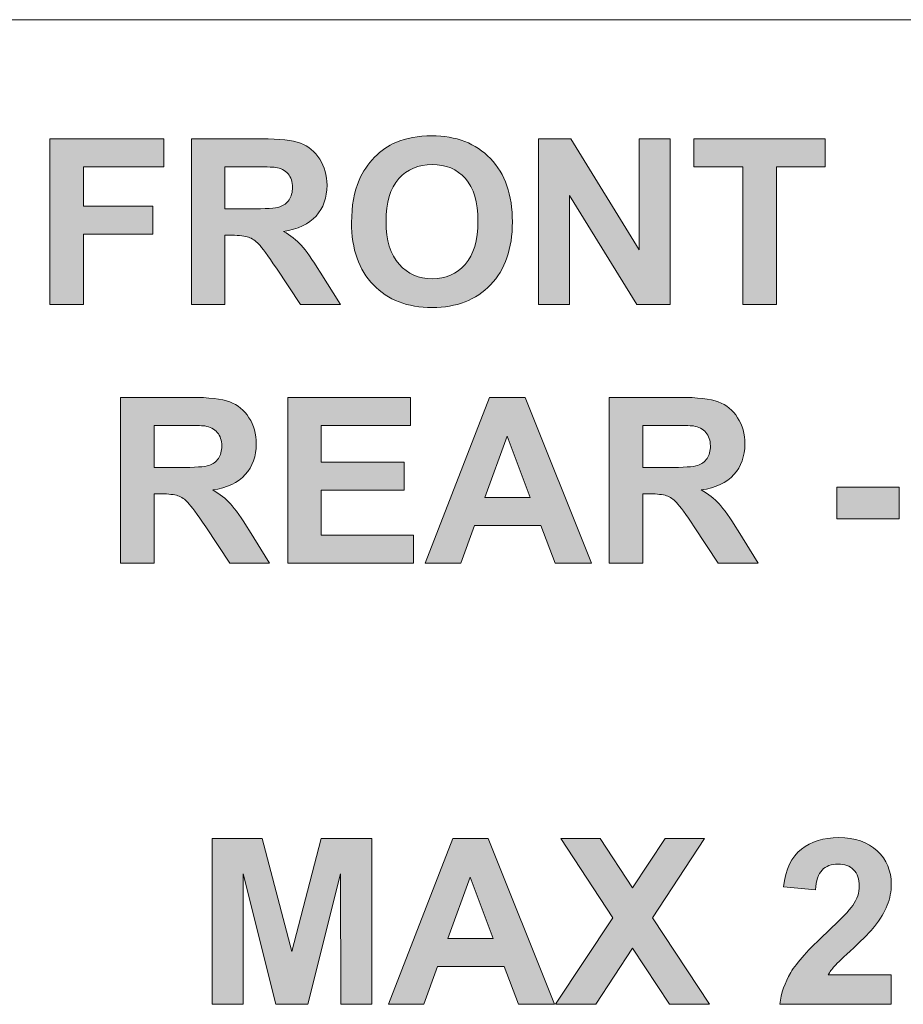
# Model space of a CAD drawing. Header units: millimetres. Extents: x 7 to 595, y -296 to -6.
# Tile 62 of 131: x 287 to 303, y -259 to -241. Entities that reach past the tile are written whole.
import ezdxf

# ---------------------------------------------------------------- set-up
doc = ezdxf.new("R2010")
doc.units = ezdxf.units.MM
doc.header["$MEASUREMENT"] = 0
doc.layers.add('Layer 1', color=7, linetype='Continuous', lineweight=0)

# ---------------------------------------------------------------- blocks, each defined once
blk = doc.blocks.new('Block_44')
at = {"layer": 'Layer 1', "true_color": 0x010101, "transparency": 33554687}
for points in [[(287.146, -246.439), (287.146, -243.408), (289.229, -243.408), (289.229, -243.92), (287.76, -243.92), (287.76, -244.64), (289.03, -244.64), (289.03, -245.152), (287.76, -245.152), (287.76, -246.439)], [(296.082, -246.439), (296.082, -243.408), (296.676, -243.408), (297.923, -245.439), (297.923, -243.408), (298.491, -243.408), (298.491, -246.439), (297.878, -246.439), (296.649, -244.446), (296.649, -246.439)], [(299.82, -246.439), (299.82, -243.92), (298.923, -243.92), (298.923, -243.408), (301.327, -243.408), (301.327, -243.92), (300.434, -243.92), (300.434, -246.439)], [(291.495, -251.168), (291.495, -248.137), (293.739, -248.137), (293.739, -248.649), (292.109, -248.649), (292.109, -249.322), (293.624, -249.322), (293.624, -249.835), (292.109, -249.835), (292.109, -250.656), (293.798, -250.656), (293.798, -251.168)], [(301.537, -250.36), (301.537, -249.78), (302.68, -249.78), (302.68, -250.36)], [(290.11, -259.237), (290.11, -256.206), (291.029, -256.206), (291.572, -258.274), (292.109, -256.206), (293.031, -256.206), (293.031, -259.237), (292.463, -259.237), (292.461, -256.851), (291.864, -259.237), (291.274, -259.237), (290.679, -256.851), (290.677, -259.237)], [(296.395, -259.237), (297.441, -257.657), (296.492, -256.206), (297.207, -256.206), (297.804, -257.109), (298.4, -256.206), (299.117, -256.206), (298.166, -257.658), (299.21, -259.237), (298.475, -259.237), (297.803, -258.211), (297.13, -259.237)]]:
    blk.add_hatch(color=18, dxfattribs=at).paths.add_polyline_path(points)
h = blk.add_hatch(color=18, dxfattribs=at)
edge = h.paths.add_edge_path()
edge.add_spline(control_points=[(290.346, -244.69), (290.346, -244.69), (290.799, -244.69), (290.799, -244.69), (291.092, -244.69), (291.275, -244.678), (291.348, -244.653), (291.421, -244.628), (291.479, -244.585), (291.52, -244.525), (291.561, -244.464), (291.582, -244.388), (291.582, -244.297), (291.582, -244.194), (291.554, -244.113), (291.5, -244.049), (291.446, -243.986), (291.369, -243.947), (291.27, -243.931), (291.22, -243.924), (291.071, -243.92), (290.823, -243.92), (290.823, -243.92), (290.346, -243.92), (290.346, -243.92), (290.346, -243.92), (290.346, -244.69), (290.346, -244.69)], knot_values=[0, 0, 0, 0, 1, 1, 1, 2, 2, 2, 3, 3, 3, 4, 4, 4, 5, 5, 5, 6, 6, 6, 7, 7, 7, 8, 8, 8, 9, 9, 9, 9], degree=3, periodic=0)
edge = h.paths.add_edge_path()
edge.add_spline(control_points=[(289.732, -246.439), (289.732, -246.439), (289.732, -243.408), (289.732, -243.408), (289.732, -243.408), (291.021, -243.408), (291.021, -243.408), (291.345, -243.408), (291.58, -243.435), (291.727, -243.49), (291.875, -243.544), (291.992, -243.641), (292.08, -243.78), (292.168, -243.919), (292.213, -244.078), (292.213, -244.257), (292.213, -244.485), (292.146, -244.673), (292.013, -244.821), (291.88, -244.969), (291.681, -245.062), (291.415, -245.101), (291.547, -245.178), (291.656, -245.263), (291.741, -245.355), (291.827, -245.448), (291.943, -245.612), (292.088, -245.848), (292.088, -245.848), (292.458, -246.439), (292.458, -246.439), (292.458, -246.439), (291.727, -246.439), (291.727, -246.439), (291.727, -246.439), (291.288, -245.777), (291.288, -245.777), (291.13, -245.542), (291.022, -245.394), (290.964, -245.333), (290.906, -245.272), (290.845, -245.23), (290.78, -245.207), (290.714, -245.184), (290.611, -245.173), (290.47, -245.173), (290.47, -245.173), (290.346, -245.173), (290.346, -245.173), (290.346, -245.173), (290.346, -246.439), (290.346, -246.439), (290.346, -246.439), (289.732, -246.439), (289.732, -246.439), (289.732, -246.439), (289.732, -246.439), (289.732, -246.439)], knot_values=[0, 0, 0, 0, 1, 1, 1, 2, 2, 2, 3, 3, 3, 4, 4, 4, 5, 5, 5, 6, 6, 6, 7, 7, 7, 8, 8, 8, 9, 9, 9, 10, 10, 10, 11, 11, 11, 12, 12, 12, 13, 13, 13, 14, 14, 14, 15, 15, 15, 16, 16, 16, 17, 17, 17, 18, 18, 18, 19, 19, 19, 19], degree=3, periodic=0)
h = blk.add_hatch(color=18, dxfattribs=at)
edge = h.paths.add_edge_path()
edge.add_spline(control_points=[(293.293, -244.921), (293.293, -245.265), (293.372, -245.525), (293.531, -245.703), (293.69, -245.88), (293.892, -245.969), (294.136, -245.969), (294.381, -245.969), (294.581, -245.881), (294.738, -245.705), (294.895, -245.529), (294.973, -245.265), (294.973, -244.913), (294.973, -244.565), (294.897, -244.305), (294.744, -244.135), (294.592, -243.963), (294.389, -243.878), (294.136, -243.878), (293.883, -243.878), (293.679, -243.964), (293.525, -244.137), (293.37, -244.311), (293.293, -244.572), (293.293, -244.921)], knot_values=[0, 0, 0, 0, 1, 1, 1, 2, 2, 2, 3, 3, 3, 4, 4, 4, 5, 5, 5, 6, 6, 6, 7, 7, 7, 8, 8, 8, 8], degree=3, periodic=0)
edge = h.paths.add_edge_path()
edge.add_spline(control_points=[(292.662, -244.942), (292.662, -244.633), (292.709, -244.373), (292.801, -244.163), (292.87, -244.008), (292.964, -243.869), (293.083, -243.746), (293.202, -243.624), (293.333, -243.533), (293.475, -243.473), (293.664, -243.393), (293.882, -243.353), (294.129, -243.353), (294.576, -243.353), (294.933, -243.492), (295.202, -243.769), (295.47, -244.047), (295.604, -244.433), (295.604, -244.928), (295.604, -245.418), (295.471, -245.802), (295.205, -246.078), (294.939, -246.356), (294.582, -246.494), (294.137, -246.494), (293.687, -246.494), (293.327, -246.356), (293.061, -246.08), (292.795, -245.805), (292.662, -245.426), (292.662, -244.942), (292.662, -244.942), (292.662, -244.942), (292.662, -244.942)], knot_values=[0, 0, 0, 0, 1, 1, 1, 2, 2, 2, 3, 3, 3, 4, 4, 4, 5, 5, 5, 6, 6, 6, 7, 7, 7, 8, 8, 8, 9, 9, 9, 10, 10, 10, 11, 11, 11, 11], degree=3, periodic=0)
h = blk.add_hatch(color=18, dxfattribs=at)
edge = h.paths.add_edge_path()
edge.add_spline(control_points=[(289.052, -249.42), (289.052, -249.42), (289.505, -249.42), (289.505, -249.42), (289.798, -249.42), (289.981, -249.407), (290.054, -249.382), (290.127, -249.358), (290.185, -249.315), (290.226, -249.254), (290.267, -249.193), (290.288, -249.117), (290.288, -249.026), (290.288, -248.924), (290.261, -248.842), (290.206, -248.778), (290.152, -248.716), (290.075, -248.676), (289.976, -248.66), (289.926, -248.653), (289.777, -248.649), (289.53, -248.649), (289.53, -248.649), (289.052, -248.649), (289.052, -248.649), (289.052, -248.649), (289.052, -249.42), (289.052, -249.42)], knot_values=[0, 0, 0, 0, 1, 1, 1, 2, 2, 2, 3, 3, 3, 4, 4, 4, 5, 5, 5, 6, 6, 6, 7, 7, 7, 8, 8, 8, 9, 9, 9, 9], degree=3, periodic=0)
edge = h.paths.add_edge_path()
edge.add_spline(control_points=[(288.438, -251.168), (288.438, -251.168), (288.438, -248.137), (288.438, -248.137), (288.438, -248.137), (289.727, -248.137), (289.727, -248.137), (290.051, -248.137), (290.287, -248.165), (290.433, -248.219), (290.581, -248.273), (290.698, -248.37), (290.786, -248.509), (290.874, -248.649), (290.919, -248.807), (290.919, -248.987), (290.919, -249.214), (290.852, -249.402), (290.719, -249.55), (290.586, -249.698), (290.387, -249.792), (290.122, -249.83), (290.253, -249.907), (290.362, -249.992), (290.447, -250.084), (290.533, -250.177), (290.649, -250.341), (290.795, -250.577), (290.795, -250.577), (291.164, -251.168), (291.164, -251.168), (291.164, -251.168), (290.433, -251.168), (290.433, -251.168), (290.433, -251.168), (289.994, -250.506), (289.994, -250.506), (289.836, -250.271), (289.728, -250.123), (289.67, -250.062), (289.612, -250.001), (289.551, -249.959), (289.486, -249.936), (289.42, -249.914), (289.317, -249.902), (289.176, -249.902), (289.176, -249.902), (289.052, -249.902), (289.052, -249.902), (289.052, -249.902), (289.052, -251.168), (289.052, -251.168), (289.052, -251.168), (288.438, -251.168), (288.438, -251.168), (288.438, -251.168), (288.438, -251.168), (288.438, -251.168)], knot_values=[0, 0, 0, 0, 1, 1, 1, 2, 2, 2, 3, 3, 3, 4, 4, 4, 5, 5, 5, 6, 6, 6, 7, 7, 7, 8, 8, 8, 9, 9, 9, 10, 10, 10, 11, 11, 11, 12, 12, 12, 13, 13, 13, 14, 14, 14, 15, 15, 15, 16, 16, 16, 17, 17, 17, 18, 18, 18, 19, 19, 19, 19], degree=3, periodic=0)
h = blk.add_hatch(color=18, dxfattribs=at)
edge = h.paths.add_edge_path()
edge.add_spline(control_points=[(295.927, -249.966), (295.927, -249.966), (295.506, -248.844), (295.506, -248.844), (295.506, -248.844), (295.097, -249.966), (295.097, -249.966), (295.097, -249.966), (295.927, -249.966), (295.927, -249.966)], knot_values=[0, 0, 0, 0, 1, 1, 1, 2, 2, 2, 3, 3, 3, 3], degree=3, periodic=0)
edge = h.paths.add_edge_path()
edge.add_spline(control_points=[(297.049, -251.168), (297.049, -251.168), (296.388, -251.168), (296.388, -251.168), (296.388, -251.168), (296.126, -250.478), (296.126, -250.478), (296.126, -250.478), (294.911, -250.478), (294.911, -250.478), (294.911, -250.478), (294.659, -251.168), (294.659, -251.168), (294.659, -251.168), (294.01, -251.168), (294.01, -251.168), (294.01, -251.168), (295.187, -248.137), (295.187, -248.137), (295.187, -248.137), (295.835, -248.137), (295.835, -248.137), (295.835, -248.137), (297.049, -251.168), (297.049, -251.168), (297.049, -251.168), (297.049, -251.168), (297.049, -251.168)], knot_values=[0, 0, 0, 0, 1, 1, 1, 2, 2, 2, 3, 3, 3, 4, 4, 4, 5, 5, 5, 6, 6, 6, 7, 7, 7, 8, 8, 8, 9, 9, 9, 9], degree=3, periodic=0)
h = blk.add_hatch(color=18, dxfattribs=at)
edge = h.paths.add_edge_path()
edge.add_spline(control_points=[(297.99, -249.42), (297.99, -249.42), (298.443, -249.42), (298.443, -249.42), (298.736, -249.42), (298.919, -249.407), (298.992, -249.382), (299.065, -249.358), (299.123, -249.315), (299.164, -249.254), (299.205, -249.193), (299.226, -249.117), (299.226, -249.026), (299.226, -248.924), (299.198, -248.842), (299.144, -248.778), (299.09, -248.716), (299.013, -248.676), (298.914, -248.66), (298.864, -248.653), (298.715, -248.649), (298.467, -248.649), (298.467, -248.649), (297.99, -248.649), (297.99, -248.649), (297.99, -248.649), (297.99, -249.42), (297.99, -249.42)], knot_values=[0, 0, 0, 0, 1, 1, 1, 2, 2, 2, 3, 3, 3, 4, 4, 4, 5, 5, 5, 6, 6, 6, 7, 7, 7, 8, 8, 8, 9, 9, 9, 9], degree=3, periodic=0)
edge = h.paths.add_edge_path()
edge.add_spline(control_points=[(297.376, -251.168), (297.376, -251.168), (297.376, -248.137), (297.376, -248.137), (297.376, -248.137), (298.665, -248.137), (298.665, -248.137), (298.989, -248.137), (299.224, -248.165), (299.371, -248.219), (299.519, -248.273), (299.636, -248.37), (299.724, -248.509), (299.812, -248.649), (299.856, -248.807), (299.856, -248.987), (299.856, -249.214), (299.79, -249.402), (299.657, -249.55), (299.523, -249.698), (299.325, -249.792), (299.059, -249.83), (299.191, -249.907), (299.3, -249.992), (299.385, -250.084), (299.471, -250.177), (299.587, -250.341), (299.732, -250.577), (299.732, -250.577), (300.102, -251.168), (300.102, -251.168), (300.102, -251.168), (299.37, -251.168), (299.37, -251.168), (299.37, -251.168), (298.932, -250.506), (298.932, -250.506), (298.774, -250.271), (298.666, -250.123), (298.608, -250.062), (298.55, -250.001), (298.488, -249.959), (298.424, -249.936), (298.358, -249.914), (298.255, -249.902), (298.114, -249.902), (298.114, -249.902), (297.99, -249.902), (297.99, -249.902), (297.99, -249.902), (297.99, -251.168), (297.99, -251.168), (297.99, -251.168), (297.376, -251.168), (297.376, -251.168), (297.376, -251.168), (297.376, -251.168), (297.376, -251.168)], knot_values=[0, 0, 0, 0, 1, 1, 1, 2, 2, 2, 3, 3, 3, 4, 4, 4, 5, 5, 5, 6, 6, 6, 7, 7, 7, 8, 8, 8, 9, 9, 9, 10, 10, 10, 11, 11, 11, 12, 12, 12, 13, 13, 13, 14, 14, 14, 15, 15, 15, 16, 16, 16, 17, 17, 17, 18, 18, 18, 19, 19, 19, 19], degree=3, periodic=0)
h = blk.add_hatch(color=18, dxfattribs=at)
edge = h.paths.add_edge_path()
edge.add_spline(control_points=[(295.253, -258.035), (295.253, -258.035), (294.832, -256.913), (294.832, -256.913), (294.832, -256.913), (294.423, -258.035), (294.423, -258.035), (294.423, -258.035), (295.253, -258.035), (295.253, -258.035)], knot_values=[0, 0, 0, 0, 1, 1, 1, 2, 2, 2, 3, 3, 3, 3], degree=3, periodic=0)
edge = h.paths.add_edge_path()
edge.add_spline(control_points=[(296.375, -259.237), (296.375, -259.237), (295.714, -259.237), (295.714, -259.237), (295.714, -259.237), (295.452, -258.547), (295.452, -258.547), (295.452, -258.547), (294.236, -258.547), (294.236, -258.547), (294.236, -258.547), (293.984, -259.237), (293.984, -259.237), (293.984, -259.237), (293.335, -259.237), (293.335, -259.237), (293.335, -259.237), (294.512, -256.206), (294.512, -256.206), (294.512, -256.206), (295.161, -256.206), (295.161, -256.206), (295.161, -256.206), (296.375, -259.237), (296.375, -259.237), (296.375, -259.237), (296.375, -259.237), (296.375, -259.237)], knot_values=[0, 0, 0, 0, 1, 1, 1, 2, 2, 2, 3, 3, 3, 4, 4, 4, 5, 5, 5, 6, 6, 6, 7, 7, 7, 8, 8, 8, 9, 9, 9, 9], degree=3, periodic=0)
h = blk.add_hatch(color=18, dxfattribs=at)
edge = h.paths.add_edge_path()
edge.add_spline(control_points=[(302.534, -258.7), (302.534, -258.7), (302.534, -259.237), (302.534, -259.237), (302.534, -259.237), (300.498, -259.237), (300.498, -259.237), (300.52, -259.033), (300.586, -258.84), (300.696, -258.657), (300.807, -258.474), (301.024, -258.231), (301.349, -257.929), (301.611, -257.685), (301.771, -257.519), (301.83, -257.432), (301.91, -257.312), (301.95, -257.193), (301.95, -257.076), (301.95, -256.946), (301.916, -256.846), (301.846, -256.776), (301.777, -256.707), (301.681, -256.672), (301.559, -256.672), (301.437, -256.672), (301.341, -256.709), (301.269, -256.782), (301.198, -256.855), (301.157, -256.976), (301.146, -257.146), (301.146, -257.146), (300.566, -257.088), (300.566, -257.088), (300.6, -256.768), (300.708, -256.538), (300.89, -256.398), (301.073, -256.259), (301.3, -256.189), (301.573, -256.189), (301.872, -256.189), (302.107, -256.271), (302.278, -256.432), (302.449, -256.594), (302.534, -256.795), (302.534, -257.035), (302.534, -257.172), (302.51, -257.302), (302.461, -257.426), (302.412, -257.55), (302.335, -257.679), (302.228, -257.814), (302.158, -257.905), (302.031, -258.034), (301.847, -258.202), (301.663, -258.371), (301.547, -258.483), (301.498, -258.538), (301.448, -258.593), (301.409, -258.648), (301.379, -258.7), (301.379, -258.7), (302.534, -258.7), (302.534, -258.7)], knot_values=[0, 0, 0, 0, 1, 1, 1, 2, 2, 2, 3, 3, 3, 4, 4, 4, 5, 5, 5, 6, 6, 6, 7, 7, 7, 8, 8, 8, 9, 9, 9, 10, 10, 10, 11, 11, 11, 12, 12, 12, 13, 13, 13, 14, 14, 14, 15, 15, 15, 16, 16, 16, 17, 17, 17, 18, 18, 18, 19, 19, 19, 20, 20, 20, 21, 21, 21, 21], degree=3, periodic=0)
at = {"layer": 'Layer 1', "color": 240, "lineweight": 0, "true_color": 0xed2224}
blk.add_line((242.198, -241.23), (317.686, -241.23), dxfattribs=at)
at = {"layer": 'Layer 1'}
for points in [[(287.146, -246.439), (287.146, -243.408), (289.229, -243.408), (289.229, -243.92), (287.76, -243.92), (287.76, -244.64), (289.03, -244.64), (289.03, -245.152), (287.76, -245.152), (287.76, -246.439)], [(296.082, -246.439), (296.082, -243.408), (296.676, -243.408), (297.923, -245.439), (297.923, -243.408), (298.491, -243.408), (298.491, -246.439), (297.878, -246.439), (296.649, -244.446), (296.649, -246.439)], [(299.82, -246.439), (299.82, -243.92), (298.923, -243.92), (298.923, -243.408), (301.327, -243.408), (301.327, -243.92), (300.434, -243.92), (300.434, -246.439)], [(291.495, -251.168), (291.495, -248.137), (293.739, -248.137), (293.739, -248.649), (292.109, -248.649), (292.109, -249.322), (293.624, -249.322), (293.624, -249.835), (292.109, -249.835), (292.109, -250.656), (293.798, -250.656), (293.798, -251.168)], [(301.537, -250.36), (301.537, -249.78), (302.68, -249.78), (302.68, -250.36)], [(290.11, -259.237), (290.11, -256.206), (291.029, -256.206), (291.572, -258.274), (292.109, -256.206), (293.031, -256.206), (293.031, -259.237), (292.463, -259.237), (292.461, -256.851), (291.864, -259.237), (291.274, -259.237), (290.679, -256.851), (290.677, -259.237)], [(296.395, -259.237), (297.441, -257.657), (296.492, -256.206), (297.207, -256.206), (297.804, -257.109), (298.4, -256.206), (299.117, -256.206), (298.166, -257.658), (299.21, -259.237), (298.475, -259.237), (297.803, -258.211), (297.13, -259.237)]]:
    blk.add_lwpolyline(points, close=True, dxfattribs=at)
for points, knots in [([(289.732, -246.439), (289.732, -246.439), (289.732, -243.408), (289.732, -243.408), (289.732, -243.408), (291.021, -243.408), (291.021, -243.408), (291.345, -243.408), (291.58, -243.435), (291.727, -243.49), (291.875, -243.544), (291.992, -243.641), (292.08, -243.78), (292.168, -243.919), (292.213, -244.078), (292.213, -244.257), (292.213, -244.485), (292.146, -244.673), (292.013, -244.821), (291.88, -244.969), (291.681, -245.062), (291.415, -245.101), (291.547, -245.178), (291.656, -245.263), (291.741, -245.355), (291.827, -245.448), (291.943, -245.612), (292.088, -245.848), (292.088, -245.848), (292.458, -246.439), (292.458, -246.439), (292.458, -246.439), (291.727, -246.439), (291.727, -246.439), (291.727, -246.439), (291.288, -245.777), (291.288, -245.777), (291.13, -245.542), (291.022, -245.394), (290.964, -245.333), (290.906, -245.272), (290.845, -245.23), (290.78, -245.207), (290.714, -245.184), (290.611, -245.173), (290.47, -245.173), (290.47, -245.173), (290.346, -245.173), (290.346, -245.173), (290.346, -245.173), (290.346, -246.439), (290.346, -246.439), (290.346, -246.439), (289.732, -246.439), (289.732, -246.439), (289.732, -246.439), (289.732, -246.439), (289.732, -246.439)], [0, 0, 0, 0, 1, 1, 1, 2, 2, 2, 3, 3, 3, 4, 4, 4, 5, 5, 5, 6, 6, 6, 7, 7, 7, 8, 8, 8, 9, 9, 9, 10, 10, 10, 11, 11, 11, 12, 12, 12, 13, 13, 13, 14, 14, 14, 15, 15, 15, 16, 16, 16, 17, 17, 17, 18, 18, 18, 19, 19, 19, 19]), ([(292.662, -244.942), (292.662, -244.633), (292.709, -244.373), (292.801, -244.163), (292.87, -244.008), (292.964, -243.869), (293.083, -243.746), (293.202, -243.624), (293.333, -243.533), (293.475, -243.473), (293.664, -243.393), (293.882, -243.353), (294.129, -243.353), (294.576, -243.353), (294.933, -243.492), (295.202, -243.769), (295.47, -244.047), (295.604, -244.433), (295.604, -244.928), (295.604, -245.418), (295.471, -245.802), (295.205, -246.078), (294.939, -246.356), (294.582, -246.494), (294.137, -246.494), (293.687, -246.494), (293.327, -246.356), (293.061, -246.08), (292.795, -245.805), (292.662, -245.426), (292.662, -244.942), (292.662, -244.942), (292.662, -244.942), (292.662, -244.942)], [0, 0, 0, 0, 1, 1, 1, 2, 2, 2, 3, 3, 3, 4, 4, 4, 5, 5, 5, 6, 6, 6, 7, 7, 7, 8, 8, 8, 9, 9, 9, 10, 10, 10, 11, 11, 11, 11]), ([(290.346, -244.69), (290.346, -244.69), (290.799, -244.69), (290.799, -244.69), (291.092, -244.69), (291.275, -244.678), (291.348, -244.653), (291.421, -244.628), (291.479, -244.585), (291.52, -244.525), (291.561, -244.464), (291.582, -244.388), (291.582, -244.297), (291.582, -244.194), (291.554, -244.113), (291.5, -244.049), (291.446, -243.986), (291.369, -243.947), (291.27, -243.931), (291.22, -243.924), (291.071, -243.92), (290.823, -243.92), (290.823, -243.92), (290.346, -243.92), (290.346, -243.92), (290.346, -243.92), (290.346, -244.69), (290.346, -244.69)], [0, 0, 0, 0, 1, 1, 1, 2, 2, 2, 3, 3, 3, 4, 4, 4, 5, 5, 5, 6, 6, 6, 7, 7, 7, 8, 8, 8, 9, 9, 9, 9]), ([(293.293, -244.921), (293.293, -245.265), (293.372, -245.525), (293.531, -245.703), (293.69, -245.88), (293.892, -245.969), (294.136, -245.969), (294.381, -245.969), (294.581, -245.881), (294.738, -245.705), (294.895, -245.529), (294.973, -245.265), (294.973, -244.913), (294.973, -244.565), (294.897, -244.305), (294.744, -244.135), (294.592, -243.963), (294.389, -243.878), (294.136, -243.878), (293.883, -243.878), (293.679, -243.964), (293.525, -244.137), (293.37, -244.311), (293.293, -244.572), (293.293, -244.921)], [0, 0, 0, 0, 1, 1, 1, 2, 2, 2, 3, 3, 3, 4, 4, 4, 5, 5, 5, 6, 6, 6, 7, 7, 7, 8, 8, 8, 8]), ([(288.438, -251.168), (288.438, -251.168), (288.438, -248.137), (288.438, -248.137), (288.438, -248.137), (289.727, -248.137), (289.727, -248.137), (290.051, -248.137), (290.287, -248.165), (290.433, -248.219), (290.581, -248.273), (290.698, -248.37), (290.786, -248.509), (290.874, -248.649), (290.919, -248.807), (290.919, -248.987), (290.919, -249.214), (290.852, -249.402), (290.719, -249.55), (290.586, -249.698), (290.387, -249.792), (290.122, -249.83), (290.253, -249.907), (290.362, -249.992), (290.447, -250.084), (290.533, -250.177), (290.649, -250.341), (290.795, -250.577), (290.795, -250.577), (291.164, -251.168), (291.164, -251.168), (291.164, -251.168), (290.433, -251.168), (290.433, -251.168), (290.433, -251.168), (289.994, -250.506), (289.994, -250.506), (289.836, -250.271), (289.728, -250.123), (289.67, -250.062), (289.612, -250.001), (289.551, -249.959), (289.486, -249.936), (289.42, -249.914), (289.317, -249.902), (289.176, -249.902), (289.176, -249.902), (289.052, -249.902), (289.052, -249.902), (289.052, -249.902), (289.052, -251.168), (289.052, -251.168), (289.052, -251.168), (288.438, -251.168), (288.438, -251.168), (288.438, -251.168), (288.438, -251.168), (288.438, -251.168)], [0, 0, 0, 0, 1, 1, 1, 2, 2, 2, 3, 3, 3, 4, 4, 4, 5, 5, 5, 6, 6, 6, 7, 7, 7, 8, 8, 8, 9, 9, 9, 10, 10, 10, 11, 11, 11, 12, 12, 12, 13, 13, 13, 14, 14, 14, 15, 15, 15, 16, 16, 16, 17, 17, 17, 18, 18, 18, 19, 19, 19, 19]), ([(297.049, -251.168), (297.049, -251.168), (296.388, -251.168), (296.388, -251.168), (296.388, -251.168), (296.126, -250.478), (296.126, -250.478), (296.126, -250.478), (294.911, -250.478), (294.911, -250.478), (294.911, -250.478), (294.659, -251.168), (294.659, -251.168), (294.659, -251.168), (294.01, -251.168), (294.01, -251.168), (294.01, -251.168), (295.187, -248.137), (295.187, -248.137), (295.187, -248.137), (295.835, -248.137), (295.835, -248.137), (295.835, -248.137), (297.049, -251.168), (297.049, -251.168), (297.049, -251.168), (297.049, -251.168), (297.049, -251.168)], [0, 0, 0, 0, 1, 1, 1, 2, 2, 2, 3, 3, 3, 4, 4, 4, 5, 5, 5, 6, 6, 6, 7, 7, 7, 8, 8, 8, 9, 9, 9, 9]), ([(297.376, -251.168), (297.376, -251.168), (297.376, -248.137), (297.376, -248.137), (297.376, -248.137), (298.665, -248.137), (298.665, -248.137), (298.989, -248.137), (299.224, -248.165), (299.371, -248.219), (299.519, -248.273), (299.636, -248.37), (299.724, -248.509), (299.812, -248.649), (299.856, -248.807), (299.856, -248.987), (299.856, -249.214), (299.79, -249.402), (299.657, -249.55), (299.523, -249.698), (299.325, -249.792), (299.059, -249.83), (299.191, -249.907), (299.3, -249.992), (299.385, -250.084), (299.471, -250.177), (299.587, -250.341), (299.732, -250.577), (299.732, -250.577), (300.102, -251.168), (300.102, -251.168), (300.102, -251.168), (299.37, -251.168), (299.37, -251.168), (299.37, -251.168), (298.932, -250.506), (298.932, -250.506), (298.774, -250.271), (298.666, -250.123), (298.608, -250.062), (298.55, -250.001), (298.488, -249.959), (298.424, -249.936), (298.358, -249.914), (298.255, -249.902), (298.114, -249.902), (298.114, -249.902), (297.99, -249.902), (297.99, -249.902), (297.99, -249.902), (297.99, -251.168), (297.99, -251.168), (297.99, -251.168), (297.376, -251.168), (297.376, -251.168), (297.376, -251.168), (297.376, -251.168), (297.376, -251.168)], [0, 0, 0, 0, 1, 1, 1, 2, 2, 2, 3, 3, 3, 4, 4, 4, 5, 5, 5, 6, 6, 6, 7, 7, 7, 8, 8, 8, 9, 9, 9, 10, 10, 10, 11, 11, 11, 12, 12, 12, 13, 13, 13, 14, 14, 14, 15, 15, 15, 16, 16, 16, 17, 17, 17, 18, 18, 18, 19, 19, 19, 19]), ([(289.052, -249.42), (289.052, -249.42), (289.505, -249.42), (289.505, -249.42), (289.798, -249.42), (289.981, -249.407), (290.054, -249.382), (290.127, -249.358), (290.185, -249.315), (290.226, -249.254), (290.267, -249.193), (290.288, -249.117), (290.288, -249.026), (290.288, -248.924), (290.261, -248.842), (290.206, -248.778), (290.152, -248.716), (290.075, -248.676), (289.976, -248.66), (289.926, -248.653), (289.777, -248.649), (289.53, -248.649), (289.53, -248.649), (289.052, -248.649), (289.052, -248.649), (289.052, -248.649), (289.052, -249.42), (289.052, -249.42)], [0, 0, 0, 0, 1, 1, 1, 2, 2, 2, 3, 3, 3, 4, 4, 4, 5, 5, 5, 6, 6, 6, 7, 7, 7, 8, 8, 8, 9, 9, 9, 9]), ([(297.99, -249.42), (297.99, -249.42), (298.443, -249.42), (298.443, -249.42), (298.736, -249.42), (298.919, -249.407), (298.992, -249.382), (299.065, -249.358), (299.123, -249.315), (299.164, -249.254), (299.205, -249.193), (299.226, -249.117), (299.226, -249.026), (299.226, -248.924), (299.198, -248.842), (299.144, -248.778), (299.09, -248.716), (299.013, -248.676), (298.914, -248.66), (298.864, -248.653), (298.715, -248.649), (298.467, -248.649), (298.467, -248.649), (297.99, -248.649), (297.99, -248.649), (297.99, -248.649), (297.99, -249.42), (297.99, -249.42)], [0, 0, 0, 0, 1, 1, 1, 2, 2, 2, 3, 3, 3, 4, 4, 4, 5, 5, 5, 6, 6, 6, 7, 7, 7, 8, 8, 8, 9, 9, 9, 9]), ([(295.927, -249.966), (295.927, -249.966), (295.506, -248.844), (295.506, -248.844), (295.506, -248.844), (295.097, -249.966), (295.097, -249.966), (295.097, -249.966), (295.927, -249.966), (295.927, -249.966)], [0, 0, 0, 0, 1, 1, 1, 2, 2, 2, 3, 3, 3, 3]), ([(296.375, -259.237), (296.375, -259.237), (295.714, -259.237), (295.714, -259.237), (295.714, -259.237), (295.452, -258.547), (295.452, -258.547), (295.452, -258.547), (294.236, -258.547), (294.236, -258.547), (294.236, -258.547), (293.984, -259.237), (293.984, -259.237), (293.984, -259.237), (293.335, -259.237), (293.335, -259.237), (293.335, -259.237), (294.512, -256.206), (294.512, -256.206), (294.512, -256.206), (295.161, -256.206), (295.161, -256.206), (295.161, -256.206), (296.375, -259.237), (296.375, -259.237), (296.375, -259.237), (296.375, -259.237), (296.375, -259.237)], [0, 0, 0, 0, 1, 1, 1, 2, 2, 2, 3, 3, 3, 4, 4, 4, 5, 5, 5, 6, 6, 6, 7, 7, 7, 8, 8, 8, 9, 9, 9, 9]), ([(302.534, -258.7), (302.534, -258.7), (302.534, -259.237), (302.534, -259.237), (302.534, -259.237), (300.498, -259.237), (300.498, -259.237), (300.52, -259.033), (300.586, -258.84), (300.696, -258.657), (300.807, -258.474), (301.024, -258.231), (301.349, -257.929), (301.611, -257.685), (301.771, -257.519), (301.83, -257.432), (301.91, -257.312), (301.95, -257.193), (301.95, -257.076), (301.95, -256.946), (301.916, -256.846), (301.846, -256.776), (301.777, -256.707), (301.681, -256.672), (301.559, -256.672), (301.437, -256.672), (301.341, -256.709), (301.269, -256.782), (301.198, -256.855), (301.157, -256.976), (301.146, -257.146), (301.146, -257.146), (300.566, -257.088), (300.566, -257.088), (300.6, -256.768), (300.708, -256.538), (300.89, -256.398), (301.073, -256.259), (301.3, -256.189), (301.573, -256.189), (301.872, -256.189), (302.107, -256.271), (302.278, -256.432), (302.449, -256.594), (302.534, -256.795), (302.534, -257.035), (302.534, -257.172), (302.51, -257.302), (302.461, -257.426), (302.412, -257.55), (302.335, -257.679), (302.228, -257.814), (302.158, -257.905), (302.031, -258.034), (301.847, -258.202), (301.663, -258.371), (301.547, -258.483), (301.498, -258.538), (301.448, -258.593), (301.409, -258.648), (301.379, -258.7), (301.379, -258.7), (302.534, -258.7), (302.534, -258.7)], [0, 0, 0, 0, 1, 1, 1, 2, 2, 2, 3, 3, 3, 4, 4, 4, 5, 5, 5, 6, 6, 6, 7, 7, 7, 8, 8, 8, 9, 9, 9, 10, 10, 10, 11, 11, 11, 12, 12, 12, 13, 13, 13, 14, 14, 14, 15, 15, 15, 16, 16, 16, 17, 17, 17, 18, 18, 18, 19, 19, 19, 20, 20, 20, 21, 21, 21, 21]), ([(295.253, -258.035), (295.253, -258.035), (294.832, -256.913), (294.832, -256.913), (294.832, -256.913), (294.423, -258.035), (294.423, -258.035), (294.423, -258.035), (295.253, -258.035), (295.253, -258.035)], [0, 0, 0, 0, 1, 1, 1, 2, 2, 2, 3, 3, 3, 3])]:
    blk.add_open_spline(points, degree=3, knots=knots, dxfattribs=at)
blk = doc.blocks.new('Block_39')
at = {"layer": 'Layer 1'}
blk.add_blockref('Block_44', (0, 0), dxfattribs=at)

msp = doc.modelspace()

# ---------------------------------------------------------------- block references
at = {"layer": 'Layer 1'}
msp.add_blockref('Block_39', (0, 0), dxfattribs=at)

doc.saveas('drawing.dxf')
